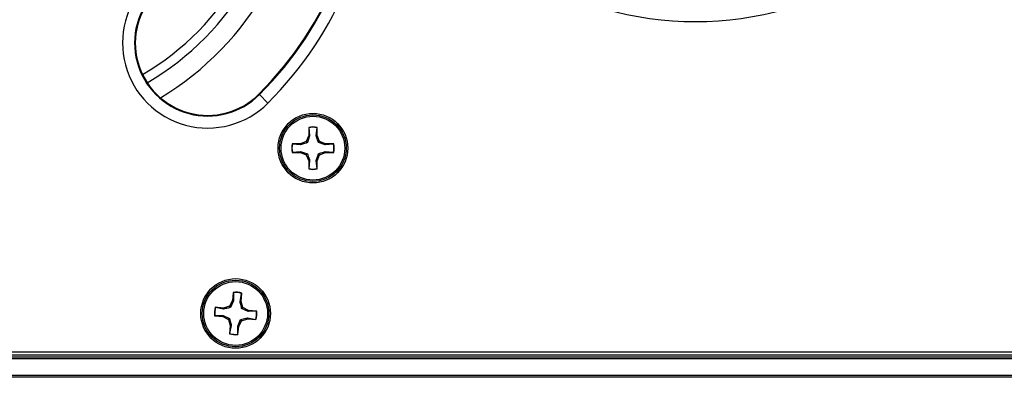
# Model space of a CAD drawing. Header units: inches. Extents: x 0.3 to 33.8, y 0.2 to 21.7.
# Tile 5 of 90: x 4.204 to 4.686, y 9.684 to 9.859. Entities that reach past the tile are written whole.
import ezdxf

# ---------------------------------------------------------------- set-up
doc = ezdxf.new("R2010")
doc.units = ezdxf.units.IN
doc.header["$MEASUREMENT"] = 0

msp = doc.modelspace()

# ---------------------------------------------------------------- linework, layer by layer
at = {"color": 7, "linetype": 'Continuous', "lineweight": 25}
for p, q in [((4.320941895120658, 9.822850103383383), (4.321188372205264, 9.822603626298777)), ((4.325348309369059, 9.81844368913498), (4.321188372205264, 9.822603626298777)), ((4.345308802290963, 9.806593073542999), (4.345308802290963, 9.802538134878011)), ((4.345385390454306, 9.806451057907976), (4.345308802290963, 9.806593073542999)), ((4.345385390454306, 9.806451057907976), (4.345787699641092, 9.802442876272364)), ((4.348989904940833, 9.802442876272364), (4.34939221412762, 9.806451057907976)), ((4.34939221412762, 9.806451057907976), (4.349468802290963, 9.806593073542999)), ((4.349468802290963, 9.802538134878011), (4.349468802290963, 9.806593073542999)), ((4.345308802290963, 9.802538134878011), (4.344121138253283, 9.799670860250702)), ((4.345787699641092, 9.802442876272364), (4.344673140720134, 9.799118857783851)), ((4.345787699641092, 9.802442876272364), (4.345308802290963, 9.802538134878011)), ((4.348989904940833, 9.802442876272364), (4.349468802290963, 9.802538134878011)), ((4.350656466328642, 9.799670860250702), (4.349468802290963, 9.802538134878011)), ((4.341253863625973, 9.798483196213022), (4.337198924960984, 9.798483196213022)), ((4.337340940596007, 9.798406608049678), (4.337198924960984, 9.798483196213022)), ((4.34134912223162, 9.798004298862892), (4.337340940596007, 9.798406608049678)), ((4.344121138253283, 9.799670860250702), (4.341253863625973, 9.798483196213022)), ((4.34134912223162, 9.798004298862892), (4.341253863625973, 9.798483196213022)), ((4.344673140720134, 9.799118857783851), (4.344121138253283, 9.799670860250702)), ((4.350104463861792, 9.799118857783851), (4.350656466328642, 9.799670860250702)), ((4.353428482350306, 9.798004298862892), (4.350104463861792, 9.799118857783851)), ((4.353523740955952, 9.798483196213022), (4.350656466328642, 9.799670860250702)), ((4.353428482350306, 9.798004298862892), (4.353523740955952, 9.798483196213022)), ((4.357436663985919, 9.798406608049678), (4.353428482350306, 9.798004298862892)), ((4.357578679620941, 9.798483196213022), (4.353523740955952, 9.798483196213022)), ((4.357436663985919, 9.798406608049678), (4.357578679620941, 9.798483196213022)), ((4.337340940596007, 9.794399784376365), (4.337198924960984, 9.794323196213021)), ((4.337198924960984, 9.794323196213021), (4.341253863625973, 9.794323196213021)), ((4.337340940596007, 9.794399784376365), (4.34134912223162, 9.79480209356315)), ((4.34134912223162, 9.79480209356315), (4.341253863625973, 9.794323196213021)), ((4.341253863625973, 9.794323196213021), (4.344121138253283, 9.793135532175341)), ((4.34134912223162, 9.79480209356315), (4.344673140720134, 9.793687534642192)), ((4.344673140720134, 9.793687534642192), (4.344121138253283, 9.793135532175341)), ((4.344121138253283, 9.793135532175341), (4.345308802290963, 9.790268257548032)), ((4.348989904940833, 9.790363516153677), (4.350104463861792, 9.793687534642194)), ((4.349468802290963, 9.790268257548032), (4.350656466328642, 9.793135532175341)), ((4.350104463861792, 9.793687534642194), (4.350656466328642, 9.793135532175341)), ((4.350656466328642, 9.793135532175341), (4.353523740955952, 9.794323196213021)), ((4.353428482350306, 9.79480209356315), (4.353523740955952, 9.794323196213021)), ((4.353428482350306, 9.79480209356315), (4.357436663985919, 9.794399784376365)), ((4.353523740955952, 9.794323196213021), (4.357578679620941, 9.794323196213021)), ((4.357436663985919, 9.794399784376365), (4.357578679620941, 9.794323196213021)), ((4.345787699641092, 9.790363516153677), (4.345308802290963, 9.790268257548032)), ((4.345308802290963, 9.790268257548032), (4.345308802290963, 9.786213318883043)), ((4.345385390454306, 9.786355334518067), (4.345308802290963, 9.786213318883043)), ((4.345787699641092, 9.790363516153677), (4.345385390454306, 9.786355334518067)), ((4.348989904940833, 9.790363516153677), (4.349468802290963, 9.790268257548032)), ((4.34939221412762, 9.786355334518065), (4.348989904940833, 9.790363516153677)), ((4.34939221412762, 9.786355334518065), (4.349468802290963, 9.786213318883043)), ((4.349468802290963, 9.786213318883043), (4.349468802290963, 9.790268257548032)), ((4.308430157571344, 9.725821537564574), (4.308055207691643, 9.721783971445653)), ((4.308493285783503, 9.725673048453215), (4.308430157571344, 9.725821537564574)), ((4.308493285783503, 9.725673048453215), (4.308523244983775, 9.721644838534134)), ((4.311711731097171, 9.721348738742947), (4.312482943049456, 9.725302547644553)), ((4.312197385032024, 9.721399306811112), (4.31257233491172, 9.725436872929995)), ((4.312482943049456, 9.725302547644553), (4.31257233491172, 9.725436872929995)), ((4.306607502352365, 9.719038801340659), (4.303642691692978, 9.718121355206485)), ((4.308055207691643, 9.721783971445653), (4.306607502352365, 9.719038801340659)), ((4.307106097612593, 9.718438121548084), (4.306607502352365, 9.719038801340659)), ((4.308523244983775, 9.721644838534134), (4.307106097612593, 9.718438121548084)), ((4.308523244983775, 9.721644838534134), (4.308055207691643, 9.721783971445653)), ((4.311711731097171, 9.721348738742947), (4.312197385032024, 9.721399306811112)), ((4.313114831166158, 9.718434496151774), (4.312197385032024, 9.721399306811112)), ((4.299368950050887, 9.714417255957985), (4.29922046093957, 9.714354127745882)), ((4.29922046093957, 9.714354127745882), (4.303258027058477, 9.71397917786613)), ((4.299368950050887, 9.714417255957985), (4.303397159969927, 9.714447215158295)), ((4.303642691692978, 9.718121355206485), (4.299605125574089, 9.718496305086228)), ((4.299739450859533, 9.718406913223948), (4.299605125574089, 9.718496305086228)), ((4.303693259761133, 9.71763570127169), (4.299739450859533, 9.718406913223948)), ((4.303397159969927, 9.714447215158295), (4.303258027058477, 9.71397917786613)), ((4.303258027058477, 9.71397917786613), (4.306003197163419, 9.71253147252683)), ((4.303397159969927, 9.714447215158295), (4.306603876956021, 9.713030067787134)), ((4.303693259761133, 9.71763570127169), (4.303642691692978, 9.718121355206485)), ((4.312514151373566, 9.717935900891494), (4.313114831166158, 9.718434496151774)), ((4.315720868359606, 9.716518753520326), (4.312514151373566, 9.717935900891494)), ((4.315860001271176, 9.716986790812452), (4.313114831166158, 9.718434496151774)), ((4.315720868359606, 9.716518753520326), (4.315860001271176, 9.716986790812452)), ((4.319749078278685, 9.716548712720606), (4.315720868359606, 9.716518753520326)), ((4.319897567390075, 9.716611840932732), (4.315860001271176, 9.716986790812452)), ((4.319749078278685, 9.716548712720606), (4.319897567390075, 9.716611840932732)), ((4.306603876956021, 9.713030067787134), (4.306003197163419, 9.71253147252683)), ((4.306003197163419, 9.71253147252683), (4.306920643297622, 9.709566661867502)), ((4.306920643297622, 9.709566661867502), (4.306545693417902, 9.705529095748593)), ((4.307406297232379, 9.7096172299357), (4.306635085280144, 9.705663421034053)), ((4.307406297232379, 9.7096172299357), (4.306920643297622, 9.709566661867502)), ((4.310594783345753, 9.709321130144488), (4.312011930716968, 9.712527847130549)), ((4.310594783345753, 9.709321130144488), (4.311062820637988, 9.709181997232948)), ((4.31062474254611, 9.705292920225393), (4.310594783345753, 9.709321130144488)), ((4.310687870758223, 9.705144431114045), (4.311062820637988, 9.709181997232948)), ((4.311062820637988, 9.709181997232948), (4.312510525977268, 9.711927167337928)), ((4.312011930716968, 9.712527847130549), (4.312510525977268, 9.711927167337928)), ((4.312510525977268, 9.711927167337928), (4.315475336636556, 9.712844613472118)), ((4.315424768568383, 9.713330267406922), (4.315475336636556, 9.712844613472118)), ((4.315424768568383, 9.713330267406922), (4.31937857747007, 9.712559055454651)), ((4.315475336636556, 9.712844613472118), (4.319512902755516, 9.71246966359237)), ((4.31937857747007, 9.712559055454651), (4.319512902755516, 9.71246966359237)), ((4.306635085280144, 9.705663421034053), (4.306545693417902, 9.705529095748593)), ((4.31062474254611, 9.705292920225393), (4.310687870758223, 9.705144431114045)), ((3.732059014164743, 9.695232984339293), (13.31205901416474, 9.695232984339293)), ((3.738493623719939, 9.696732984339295), (5.330624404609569, 9.696732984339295)), ((3.732059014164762, 9.694232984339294), (13.31205901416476, 9.694232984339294)), ((13.31205901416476, 9.693232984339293), (3.732059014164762, 9.693232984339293)), ((3.732059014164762, 9.685232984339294), (13.31205901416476, 9.685232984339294)), ((13.31205901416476, 9.684232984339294), (3.732059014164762, 9.684232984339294))]:
    msp.add_line(p, q, dxfattribs=at)
for centre, radius in [((4.347388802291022, 9.79640319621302), 0.01704854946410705), ((4.347388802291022, 9.79640319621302), 0.01630572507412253), ((4.347388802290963, 9.79640319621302), 0.01560000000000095), ((4.309559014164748, 9.715482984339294), 0.01704854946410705), ((4.309559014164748, 9.715482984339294), 0.01630572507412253), ((4.309559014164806, 9.715482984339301), 0.01560000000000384)]:
    msp.add_circle(centre, radius, dxfattribs=at)
for centre, radius, start, end in [((4.197059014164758, 9.946732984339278), 0.1467276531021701, 301.0653816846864, 58.93461831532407), ((4.197059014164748, 9.946732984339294), 0.1751968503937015, 315.0000000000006, 45.00000000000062), ((4.197059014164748, 9.946732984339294), 0.1755454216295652, 315.0000000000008, 45.00000000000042), ((4.197059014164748, 9.946732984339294), 0.1814284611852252, 315.0000000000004, 45.0000000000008), ((4.197059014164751, 9.946732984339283), 0.1324584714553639, 300.3598961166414, 59.64010388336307), ((4.197059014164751, 9.946732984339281), 0.1371010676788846, 300.33540742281, 59.66459257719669), ((4.534559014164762, 10.02173298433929), 0.1633535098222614, 238.0939276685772, 301.9060723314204), ((4.295886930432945, 9.847905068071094), 0.04166468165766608, 134.9999999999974, 315.0000000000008), ((4.295886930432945, 9.847905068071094), 0.03578164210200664, 134.999999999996, 315.0000000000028), ((4.295886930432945, 9.847905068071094), 0.03543307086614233, 134.999999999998, 315.0000000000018), ((4.347388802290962, 9.79640319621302), 0.01040000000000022, 78.46304096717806, 101.5369590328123), ((4.347388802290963, 9.79640319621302), 0.01024564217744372, 78.72384933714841, 101.2761506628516), ((4.347388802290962, 9.79640319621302), 0.01040000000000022, 168.4630409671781, 191.5369590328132), ((4.347388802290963, 9.79640319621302), 0.01024564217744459, 168.7238493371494, 191.2761506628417), ((4.347388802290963, 9.79640319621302), 0.01024564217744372, 348.723849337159, 11.27615066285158), ((4.347388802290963, 9.79640319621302), 0.01040000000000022, 348.4630409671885, 11.53695903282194), ((4.347388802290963, 9.79640319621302), 0.01040000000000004, 258.4630409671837, 281.5369590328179), ((4.347388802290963, 9.79640319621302), 0.01024564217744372, 258.7238493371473, 281.2761506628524), ((4.309559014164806, 9.715482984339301), 0.0104000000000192, 73.15746670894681, 96.23138477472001), ((4.309559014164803, 9.715482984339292), 0.01024564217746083, 73.41827507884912, 95.97057640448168), ((4.309559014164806, 9.715482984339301), 0.0104000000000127, 163.1574667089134, 186.2313847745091), ((4.309559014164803, 9.715482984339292), 0.01024564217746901, 163.4182750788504, 185.970576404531), ((4.309559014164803, 9.715482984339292), 0.0102456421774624, 343.4182750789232, 5.970576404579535), ((4.309559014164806, 9.715482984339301), 0.01040000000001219, 343.1574667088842, 6.23138477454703), ((4.309559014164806, 9.715482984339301), 0.01039999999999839, 253.1574667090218, 276.2313847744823), ((4.309559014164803, 9.715482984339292), 0.01024564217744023, 253.4182750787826, 275.9705764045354)]:
    msp.add_arc(centre, radius, start, end, dxfattribs=at)
for points, knots in [([(4.350104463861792, 9.799118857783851), (4.349816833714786, 9.799947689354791), (4.349409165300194, 9.801122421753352), (4.349085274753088, 9.80214251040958), (4.348989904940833, 9.802442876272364)], [0, 0, 0, 0, 0.7055492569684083, 1, 1, 1, 1]), ([(4.344673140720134, 9.799118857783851), (4.343844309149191, 9.798831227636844), (4.342669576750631, 9.798423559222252), (4.341649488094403, 9.798099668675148), (4.34134912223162, 9.798004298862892)], [0, 0, 0, 0, 0.7055492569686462, 1, 1, 1, 1]), ([(4.344673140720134, 9.793687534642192), (4.344960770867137, 9.792858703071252), (4.345368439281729, 9.791683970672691), (4.345692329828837, 9.790663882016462), (4.345787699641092, 9.790363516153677)], [0, 0, 0, 0, 0.7055492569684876, 1, 1, 1, 1]), ([(4.350104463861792, 9.793687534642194), (4.350933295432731, 9.793975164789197), (4.352108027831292, 9.794382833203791), (4.353128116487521, 9.794706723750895), (4.353428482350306, 9.79480209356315)], [0, 0, 0, 0, 0.7055492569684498, 1, 1, 1, 1]), ([(4.312514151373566, 9.717935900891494), (4.312304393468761, 9.718787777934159), (4.312007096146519, 9.719995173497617), (4.311778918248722, 9.721040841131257), (4.311711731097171, 9.721348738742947)], [0, 0, 0, 0, 0.7055492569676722, 1, 1, 1, 1]), ([(4.307106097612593, 9.718438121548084), (4.306254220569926, 9.71822836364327), (4.305046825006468, 9.717931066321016), (4.304001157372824, 9.717702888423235), (4.303693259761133, 9.71763570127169)], [0, 0, 0, 0, 0.7055492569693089, 1, 1, 1, 1]), ([(4.306603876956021, 9.713030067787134), (4.306813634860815, 9.712178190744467), (4.307110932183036, 9.710970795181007), (4.30733911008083, 9.709925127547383), (4.307406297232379, 9.7096172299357)], [0, 0, 0, 0, 0.7055492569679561, 1, 1, 1, 1]), ([(4.312011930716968, 9.712527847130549), (4.312863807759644, 9.712737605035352), (4.314071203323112, 9.713034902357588), (4.31511687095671, 9.713263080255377), (4.315424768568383, 9.713330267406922)], [0, 0, 0, 0, 0.7055492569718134, 1, 1, 1, 1])]:
    msp.add_open_spline(points, degree=3, knots=knots, dxfattribs=at)

doc.saveas('drawing.dxf')
